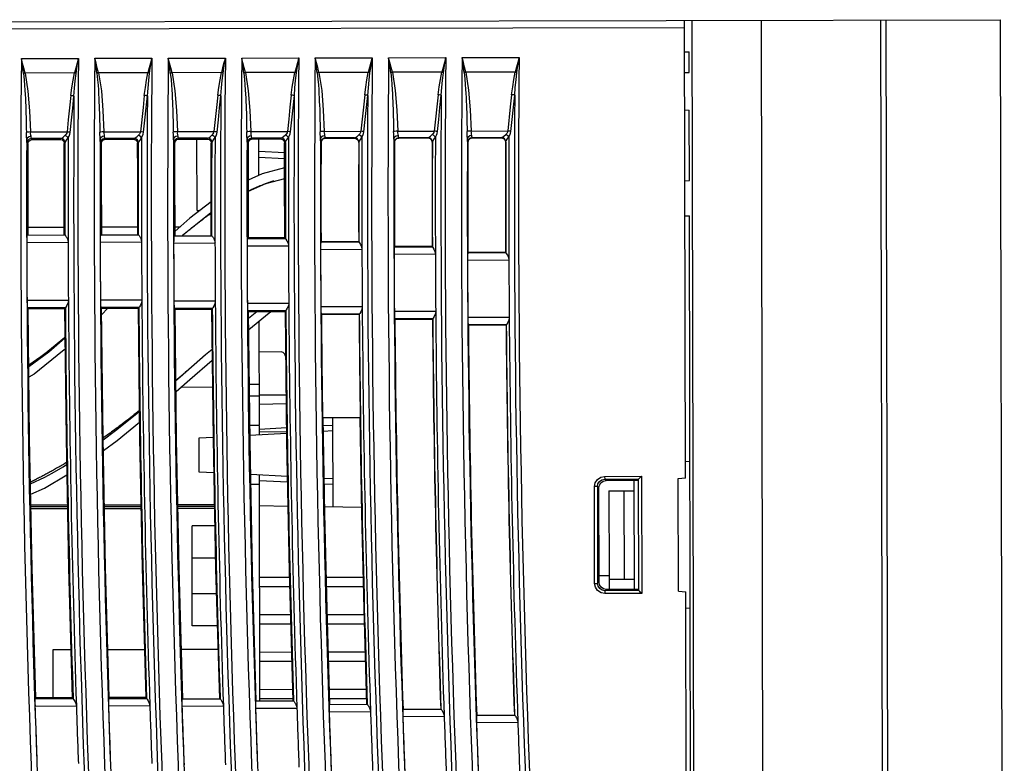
# Model space of a CAD drawing. Extents: x 0 to 420, y 0 to 297.
# Tile 27 of 27: x 284 to 318, y 161 to 186. Entities that reach past the tile are written whole.
import ezdxf

# ---------------------------------------------------------------- set-up
doc = ezdxf.new("R2010")
doc.units = 0
doc.header["$LTSCALE"] = 23.1
doc.layers.get('0').update_dxf_attribs({"linetype": 'CONTINUOUS'})

msp = doc.modelspace()

# ---------------------------------------------------------------- linework, layer by layer
at = {"color": 7, "linetype": 'CONTINUOUS'}
for p, q in [((267.086, 185.883), (317.841, 185.985)), ((307.092, 185.713), (267.087, 185.633)), ((307.123, 170.396), (307.091, 185.963)), ((307.341, 185.964), (307.46, 126.964)), ((309.691, 185.969), (309.81, 126.969)), ((313.759, 185.977), (313.878, 126.977)), ((313.941, 185.977), (314.06, 126.977)), ((317.972, 120.985), (317.841, 185.985)), ((284.516, 184.667), (286.459, 184.671)), ((287.016, 184.672), (288.959, 184.676)), ((289.516, 184.677), (291.459, 184.681)), ((292.016, 184.682), (293.959, 184.686)), ((294.516, 184.687), (296.459, 184.691)), ((297.016, 184.692), (298.959, 184.696)), ((299.516, 184.698), (301.46, 184.701)), ((307.093, 184.894), (307.243, 184.897)), ((307.245, 184.192), (307.243, 184.897)), ((286.323, 184.173), (284.642, 184.17)), ((288.823, 184.179), (287.143, 184.175)), ((291.323, 184.184), (289.643, 184.18)), ((293.823, 184.189), (292.143, 184.185)), ((296.323, 184.194), (294.643, 184.19)), ((298.824, 184.199), (297.143, 184.195)), ((301.324, 184.204), (299.643, 184.2)), ((307.095, 184.184), (307.245, 184.192)), ((307.097, 182.918), (307.247, 182.91)), ((307.252, 180.517), (307.247, 182.91)), ((284.826, 182.167), (286.071, 182.169)), ((287.326, 182.172), (288.571, 182.174)), ((289.826, 182.177), (291.071, 182.179)), ((292.326, 182.182), (293.571, 182.185)), ((294.826, 182.187), (296.071, 182.19)), ((297.326, 182.192), (298.571, 182.195)), ((299.826, 182.197), (301.071, 182.2)), ((284.73, 181.867), (284.709, 181.793)), ((284.709, 181.793), (284.738, 181.764)), ((284.734, 181.755), (284.758, 181.839)), ((284.734, 181.755), (284.735, 180.729)), ((285.856, 181.944), (284.859, 181.942)), ((284.888, 181.913), (284.859, 181.942)), ((284.888, 181.913), (285.827, 181.915)), ((285.856, 181.944), (285.827, 181.915)), ((285.978, 181.765), (286.005, 181.793)), ((287.23, 181.872), (287.209, 181.798)), ((287.209, 181.798), (287.237, 181.77)), ((287.233, 181.761), (287.258, 181.845)), ((287.233, 181.761), (287.234, 180.736)), ((288.356, 181.949), (287.359, 181.947)), ((287.387, 181.919), (287.359, 181.947)), ((287.387, 181.919), (288.328, 181.921)), ((288.356, 181.949), (288.328, 181.921)), ((288.479, 181.771), (288.505, 181.798)), ((289.73, 181.877), (289.709, 181.803)), ((289.709, 181.803), (289.736, 181.776)), ((289.732, 181.767), (289.757, 181.851)), ((289.732, 181.767), (289.733, 180.729)), ((290.856, 181.954), (289.859, 181.952)), ((289.886, 181.925), (289.859, 181.952)), ((289.886, 181.925), (290.829, 181.927)), ((290.494, 179.5), (290.489, 181.927)), ((290.856, 181.954), (290.829, 181.927)), ((290.979, 181.777), (291.005, 181.803)), ((292.23, 181.882), (292.209, 181.808)), ((292.209, 181.808), (292.235, 181.782)), ((292.231, 181.773), (292.256, 181.857)), ((292.231, 181.773), (292.232, 180.709)), ((293.356, 181.959), (292.359, 181.957)), ((292.385, 181.931), (292.359, 181.957)), ((292.385, 181.931), (293.33, 181.933)), ((292.602, 180.692), (292.599, 181.932)), ((293.356, 181.959), (293.33, 181.933)), ((293.48, 181.783), (293.505, 181.808)), ((294.73, 181.887), (294.709, 181.813)), ((294.716, 181.806), (294.709, 181.813)), ((294.716, 181.806), (294.737, 181.881)), ((295.856, 181.964), (294.859, 181.962)), ((294.866, 181.955), (294.859, 181.962)), ((294.866, 181.955), (295.849, 181.957)), ((295.849, 181.957), (295.856, 181.964)), ((295.999, 181.807), (296.005, 181.813)), ((297.23, 181.892), (297.209, 181.818)), ((297.216, 181.811), (297.209, 181.818)), ((297.216, 181.811), (297.237, 181.886)), ((298.356, 181.969), (297.359, 181.967)), ((297.366, 181.96), (297.359, 181.967)), ((297.366, 181.96), (298.349, 181.962)), ((298.349, 181.962), (298.356, 181.969)), ((298.499, 181.812), (298.505, 181.818)), ((299.73, 181.898), (299.709, 181.823)), ((299.717, 181.816), (299.709, 181.823)), ((299.717, 181.816), (299.737, 181.891)), ((300.856, 181.974), (299.859, 181.972)), ((299.866, 181.965), (299.859, 181.972)), ((299.866, 181.965), (300.849, 181.967)), ((300.849, 181.967), (300.856, 181.974)), ((300.999, 181.817), (301.006, 181.823)), ((293.477, 181.453), (292.6, 181.497)), ((292.601, 181.309), (293.477, 181.265)), ((284.735, 180.729), (284.739, 178.661)), ((287.234, 180.736), (287.238, 178.67)), ((289.733, 180.729), (289.737, 178.637)), ((292.232, 180.709), (292.236, 178.565)), ((292.547, 180.299), (292.572, 180.31)), ((292.572, 180.31), (292.597, 180.32)), ((292.597, 180.32), (292.622, 180.331)), ((292.622, 180.331), (292.647, 180.341)), ((292.647, 180.341), (292.671, 180.35)), ((292.671, 180.35), (292.695, 180.36)), ((292.695, 180.36), (292.718, 180.369)), ((292.718, 180.369), (292.741, 180.378)), ((292.741, 180.378), (292.763, 180.387)), ((292.763, 180.387), (292.785, 180.395)), ((292.785, 180.395), (292.806, 180.403)), ((292.806, 180.403), (292.827, 180.411)), ((292.827, 180.411), (292.847, 180.418)), ((292.847, 180.418), (292.867, 180.425)), ((292.867, 180.425), (292.886, 180.432)), ((292.886, 180.432), (292.904, 180.439)), ((292.904, 180.439), (292.928, 180.447)), ((292.928, 180.447), (292.95, 180.455)), ((292.95, 180.455), (292.972, 180.462)), ((292.972, 180.462), (292.993, 180.469)), ((292.993, 180.469), (293.013, 180.476)), ((293.013, 180.476), (293.032, 180.482)), ((293.032, 180.482), (293.05, 180.488)), ((293.05, 180.488), (293.068, 180.494)), ((293.068, 180.494), (293.084, 180.499)), ((293.084, 180.499), (293.1, 180.504)), ((293.1, 180.504), (293.107, 180.506)), ((307.102, 180.509), (307.252, 180.517)), ((292.233, 180.156), (292.254, 180.166)), ((292.254, 180.166), (292.282, 180.179)), ((292.282, 180.179), (292.309, 180.192)), ((292.309, 180.192), (292.336, 180.205)), ((292.336, 180.205), (292.363, 180.217)), ((292.363, 180.217), (292.389, 180.23)), ((292.389, 180.23), (292.416, 180.242)), ((292.416, 180.242), (292.443, 180.254)), ((292.443, 180.254), (292.469, 180.265)), ((292.469, 180.265), (292.495, 180.277)), ((292.495, 180.277), (292.521, 180.288)), ((292.521, 180.288), (292.547, 180.299)), ((290.494, 179.5), (290.598, 179.5)), ((290.809, 179.285), (290.832, 179.302)), ((290.832, 179.302), (290.855, 179.319)), ((290.855, 179.319), (290.878, 179.335)), ((290.878, 179.335), (290.902, 179.352)), ((290.902, 179.352), (290.925, 179.369)), ((290.925, 179.369), (290.949, 179.386)), ((290.949, 179.386), (290.978, 179.406)), ((290.978, 179.42), (290.967, 179.413)), ((307.105, 179.318), (307.255, 179.31)), ((307.308, 152.867), (307.255, 179.31)), ((290.375, 178.955), (290.403, 178.977)), ((290.403, 178.977), (290.431, 178.999)), ((290.431, 178.999), (290.459, 179.021)), ((290.459, 179.021), (290.487, 179.043)), ((290.487, 179.043), (290.516, 179.065)), ((290.516, 179.065), (290.545, 179.088)), ((290.545, 179.088), (290.575, 179.11)), ((290.575, 179.11), (290.605, 179.133)), ((290.605, 179.133), (290.636, 179.157)), ((290.636, 179.157), (290.667, 179.18)), ((290.667, 179.18), (290.699, 179.204)), ((290.699, 179.204), (290.72, 179.22)), ((290.72, 179.22), (290.742, 179.236)), ((290.742, 179.236), (290.764, 179.252)), ((290.764, 179.252), (290.786, 179.269)), ((290.786, 179.269), (290.809, 179.285)), ((284.709, 178.661), (286.003, 178.663)), ((285.978, 178.921), (284.738, 178.918)), ((287.209, 178.67), (288.503, 178.672)), ((288.479, 178.926), (287.237, 178.923)), ((289.709, 178.637), (291.003, 178.639)), ((289.907, 178.929), (289.736, 178.928)), ((289.988, 178.637), (290.015, 178.66)), ((290.015, 178.66), (290.046, 178.686)), ((290.046, 178.686), (290.078, 178.713)), ((290.078, 178.713), (290.104, 178.735)), ((290.104, 178.735), (290.132, 178.758)), ((290.132, 178.758), (290.153, 178.775)), ((290.153, 178.775), (290.183, 178.799)), ((290.183, 178.799), (290.213, 178.825)), ((290.213, 178.825), (290.245, 178.851)), ((290.245, 178.851), (290.27, 178.871)), ((290.27, 178.871), (290.296, 178.891)), ((290.296, 178.891), (290.322, 178.912)), ((290.322, 178.912), (290.348, 178.933)), ((290.348, 178.933), (290.375, 178.955)), ((284.699, 178.411), (286.107, 178.418)), ((287.199, 178.42), (288.607, 178.426)), ((289.699, 178.387), (291.107, 178.394)), ((292.199, 178.29), (293.607, 178.297)), ((292.209, 178.539), (292.234, 178.565)), ((292.209, 178.539), (293.504, 178.542)), ((293.481, 178.567), (292.236, 178.565)), ((293.504, 178.542), (293.479, 178.567)), ((294.709, 178.422), (294.715, 178.428)), ((294.709, 178.422), (296.004, 178.425)), ((295.998, 178.431), (294.715, 178.428)), ((294.7, 178.172), (296.107, 178.179)), ((297.2, 178.013), (298.608, 178.019)), ((297.21, 178.262), (297.216, 178.268)), ((297.21, 178.262), (298.504, 178.265)), ((298.498, 178.271), (297.216, 178.268)), ((299.711, 178.06), (299.716, 178.066)), ((299.711, 178.06), (301.005, 178.062)), ((300.999, 178.068), (299.716, 178.065)), ((299.701, 177.81), (301.109, 177.817)), ((286.116, 176.432), (284.708, 176.433)), ((288.616, 176.441), (287.208, 176.442)), ((291.116, 176.408), (289.709, 176.409)), ((293.617, 176.333), (292.209, 176.334)), ((286.015, 176.186), (284.72, 176.183)), ((284.72, 176.183), (284.748, 176.155)), ((284.748, 176.155), (285.988, 176.158)), ((286.015, 176.186), (285.988, 176.158)), ((288.515, 176.195), (287.22, 176.192)), ((287.22, 176.192), (287.248, 176.165)), ((287.248, 176.165), (288.489, 176.168)), ((287.452, 176.166), (287.25, 175.963)), ((288.515, 176.195), (288.489, 176.168)), ((291.015, 176.162), (289.721, 176.159)), ((289.721, 176.159), (289.747, 176.133)), ((289.747, 176.133), (290.99, 176.136)), ((291.015, 176.162), (290.99, 176.136)), ((293.516, 176.087), (292.221, 176.084)), ((292.221, 176.084), (292.247, 176.059)), ((292.247, 176.059), (293.492, 176.062)), ((292.249, 175.829), (292.534, 176.06)), ((293.516, 176.087), (293.492, 176.062)), ((296.118, 176.215), (294.71, 176.217)), ((296.017, 175.97), (294.722, 175.967)), ((294.722, 175.967), (294.728, 175.961)), ((294.728, 175.962), (296.011, 175.964)), ((296.017, 175.97), (296.011, 175.964)), ((298.619, 176.056), (297.211, 176.057)), ((292.619, 172.184), (292.612, 175.739)), ((298.518, 175.81), (297.224, 175.807)), ((297.224, 175.807), (297.23, 175.801)), ((297.23, 175.802), (298.512, 175.804)), ((298.518, 175.81), (298.512, 175.804)), ((301.121, 175.853), (299.713, 175.854)), ((301.02, 175.607), (299.725, 175.604)), ((299.725, 175.604), (299.731, 175.599)), ((299.731, 175.599), (301.014, 175.601)), ((301.02, 175.607), (301.014, 175.601)), ((285.987, 175.16), (285.289, 174.6)), ((285.999, 175.171), (285.987, 175.16)), ((293.355, 174.683), (292.614, 174.682)), ((285.289, 174.6), (284.77, 174.236)), ((290.099, 173.985), (290.025, 173.922)), ((290.161, 174.037), (290.096, 173.982)), ((290.198, 174.069), (290.147, 174.025)), ((289.775, 173.713), (289.919, 173.838)), ((289.821, 173.749), (289.775, 173.71)), ((289.792, 173.724), (289.785, 173.719)), ((289.895, 173.812), (289.817, 173.746)), ((289.966, 173.872), (289.89, 173.807)), ((289.907, 173.822), (289.895, 173.812)), ((290.034, 173.93), (289.957, 173.864)), ((291.021, 173.481), (289.935, 173.479)), ((292.275, 173.584), (292.616, 173.584)), ((292.617, 173.184), (292.28, 173.184)), ((293.525, 173.212), (292.617, 173.211)), ((288.419, 172.599), (288.359, 172.552)), ((288.48, 172.648), (288.419, 172.599)), ((288.528, 172.686), (288.48, 172.648)), ((292.617, 172.909), (293.528, 172.927)), ((288.012, 172.283), (287.957, 172.241)), ((288.068, 172.326), (288.012, 172.283)), ((288.125, 172.369), (288.068, 172.326)), ((288.182, 172.414), (288.125, 172.369)), ((288.24, 172.459), (288.182, 172.414)), ((288.299, 172.505), (288.24, 172.459)), ((288.359, 172.552), (288.299, 172.505)), ((296.05, 172.441), (294.767, 172.439)), ((295.124, 169.42), (295.118, 172.439)), ((287.537, 171.926), (287.486, 171.889)), ((287.588, 171.963), (287.537, 171.926)), ((287.639, 172.001), (287.588, 171.963)), ((287.691, 172.04), (287.639, 172.001)), ((287.743, 172.079), (287.691, 172.04)), ((287.796, 172.118), (287.743, 172.079)), ((287.849, 172.159), (287.796, 172.118)), ((287.903, 172.199), (287.849, 172.159)), ((287.957, 172.241), (287.903, 172.199)), ((292.619, 172.184), (292.292, 172.184)), ((292.62, 171.871), (292.619, 172.165)), ((292.619, 172.059), (293.538, 172.109)), ((293.54, 171.962), (292.619, 171.961)), ((294.79, 172.177), (295.109, 172.194)), ((294.793, 171.99), (295.119, 172.007)), ((287.336, 171.781), (287.298, 171.753)), ((287.386, 171.816), (287.336, 171.781)), ((287.436, 171.852), (287.386, 171.816)), ((287.486, 171.889), (287.436, 171.852)), ((290.57, 171.76), (291.04, 171.785)), ((290.572, 170.6), (290.57, 171.76)), ((292.296, 171.854), (293.54, 171.921)), ((286.054, 170.926), (286.024, 170.908)), ((307.121, 170.963), (307.271, 170.964)), ((285.495, 170.602), (285.459, 170.581)), ((285.532, 170.622), (285.495, 170.602)), ((285.569, 170.642), (285.532, 170.622)), ((285.605, 170.663), (285.569, 170.642)), ((285.643, 170.684), (285.605, 170.663)), ((285.68, 170.705), (285.643, 170.684)), ((285.717, 170.727), (285.68, 170.705)), ((285.755, 170.748), (285.717, 170.727)), ((285.792, 170.77), (285.755, 170.748)), ((285.83, 170.793), (285.792, 170.77)), ((285.869, 170.815), (285.83, 170.793)), ((285.907, 170.838), (285.869, 170.815)), ((285.946, 170.861), (285.907, 170.838)), ((285.985, 170.884), (285.946, 170.861)), ((286.024, 170.908), (285.985, 170.884)), ((291.064, 170.575), (290.572, 170.6)), ((284.859, 170.271), (284.828, 170.256)), ((284.893, 170.288), (284.859, 170.271)), ((284.927, 170.305), (284.893, 170.288)), ((284.962, 170.322), (284.927, 170.305)), ((284.997, 170.339), (284.962, 170.322)), ((285.031, 170.357), (284.997, 170.339)), ((285.066, 170.374), (285.031, 170.357)), ((285.101, 170.392), (285.066, 170.374)), ((285.136, 170.41), (285.101, 170.392)), ((285.172, 170.428), (285.136, 170.41)), ((285.207, 170.447), (285.172, 170.428)), ((285.243, 170.465), (285.207, 170.447)), ((285.278, 170.484), (285.243, 170.465)), ((285.314, 170.503), (285.278, 170.484)), ((285.35, 170.522), (285.314, 170.503)), ((285.386, 170.542), (285.35, 170.522)), ((285.422, 170.562), (285.386, 170.542)), ((285.459, 170.581), (285.422, 170.562)), ((293.567, 170.449), (292.321, 170.511)), ((292.638, 162.813), (292.622, 170.496)), ((292.623, 170.309), (293.571, 170.261)), ((295.123, 170.37), (294.821, 170.385)), ((304.369, 170.453), (305.622, 170.455)), ((304.369, 170.453), (304.37, 170.353)), ((304.37, 170.353), (305.523, 170.355)), ((304.42, 170.31), (304.37, 170.353)), ((305.523, 170.313), (304.42, 170.31)), ((305.38, 166.608), (305.373, 170.312)), ((305.53, 166.566), (305.523, 170.355)), ((305.622, 170.455), (305.63, 166.466)), ((306.873, 170.384), (307.123, 170.397)), ((306.88, 166.542), (306.873, 170.385)), ((292.327, 170.184), (292.623, 170.184)), ((294.825, 170.198), (295.123, 170.183)), ((304.027, 166.811), (304.02, 170.103)), ((304.12, 170.103), (304.02, 170.103)), ((304.12, 170.103), (304.127, 166.812)), ((304.12, 170.103), (304.171, 170.06)), ((304.177, 166.855), (304.171, 170.06)), ((304.515, 169.958), (305.373, 169.96)), ((304.515, 169.958), (304.52, 167.083)), ((305.023, 169.959), (305.029, 166.959)), ((286.083, 169.471), (284.843, 169.469)), ((286.084, 169.416), (284.844, 169.414)), ((286.085, 169.346), (284.846, 169.344)), ((288.584, 169.476), (287.343, 169.474)), ((288.585, 169.421), (287.344, 169.419)), ((288.587, 169.351), (287.345, 169.349)), ((291.085, 169.481), (289.842, 169.479)), ((291.087, 169.426), (289.843, 169.424)), ((291.088, 169.356), (289.845, 169.354)), ((292.624, 169.459), (293.588, 169.444)), ((294.838, 169.425), (296.086, 169.405)), ((291.1, 168.771), (290.326, 168.77)), ((290.333, 165.37), (290.326, 168.77)), ((291.122, 167.672), (290.328, 167.67)), ((292.629, 167.018), (293.638, 167.02)), ((294.894, 167.023), (296.141, 167.025)), ((304.177, 167.082), (304.529, 167.083)), ((304.53, 166.607), (304.529, 167.083)), ((304.529, 166.958), (305.379, 166.96)), ((292.63, 166.703), (293.647, 166.705)), ((294.902, 166.708), (296.149, 166.71)), ((304.027, 166.811), (304.127, 166.812)), ((304.177, 166.855), (304.127, 166.812)), ((304.377, 166.563), (304.427, 166.606)), ((305.53, 166.566), (304.377, 166.563)), ((304.377, 166.563), (304.377, 166.463)), ((305.53, 166.609), (304.424, 166.606)), ((290.33, 166.47), (291.153, 166.472)), ((305.63, 166.466), (304.377, 166.463)), ((306.88, 166.542), (307.13, 166.53)), ((307.19, 136.646), (307.13, 166.53)), ((307.281, 165.964), (307.131, 165.963)), ((292.632, 165.748), (293.675, 165.75)), ((294.926, 165.753), (296.173, 165.755)), ((291.184, 165.372), (290.333, 165.37)), ((292.633, 165.433), (293.684, 165.435)), ((294.935, 165.438), (296.183, 165.44)), ((286.203, 164.551), (285.584, 164.55)), ((285.584, 164.55), (285.588, 162.918)), ((288.705, 164.556), (287.463, 164.554)), ((291.207, 164.561), (289.963, 164.559)), ((292.634, 164.478), (293.711, 164.48)), ((294.964, 164.483), (296.211, 164.485)), ((292.635, 164.163), (293.72, 164.165)), ((294.973, 164.168), (296.221, 164.17)), ((292.637, 163.208), (293.748, 163.21)), ((295.002, 163.213), (296.25, 163.215)), ((284.982, 162.889), (285.009, 162.917)), ((284.982, 162.889), (286.277, 162.891)), ((286.249, 162.919), (285.009, 162.917)), ((286.277, 162.891), (286.249, 162.919)), ((287.483, 162.898), (287.509, 162.925)), ((287.483, 162.898), (288.778, 162.9)), ((288.751, 162.927), (287.509, 162.925)), ((288.778, 162.9), (288.751, 162.927)), ((289.985, 162.887), (291.28, 162.89)), ((292.638, 162.893), (293.757, 162.895)), ((295.012, 162.898), (296.259, 162.9)), ((284.98, 162.639), (286.388, 162.646)), ((287.481, 162.648), (288.889, 162.655)), ((289.982, 162.637), (291.391, 162.644)), ((292.486, 162.562), (293.894, 162.569)), ((292.489, 162.812), (293.783, 162.815)), ((294.994, 162.695), (296.288, 162.698)), ((294.992, 162.445), (296.4, 162.452)), ((297.498, 162.285), (298.907, 162.292)), ((297.501, 162.535), (298.795, 162.538)), ((300.009, 162.333), (301.304, 162.335)), ((300.007, 162.083), (301.415, 162.089))]:
    msp.add_line(p, q, dxfattribs=at)
for points in [[(284.586, 184.156), (284.563, 184.324), (284.54, 184.495), (284.516, 184.667)], [(284.642, 184.17), (284.601, 184.334), (284.559, 184.5), (284.516, 184.667)], [(286.459, 184.671), (286.412, 184.504), (286.367, 184.338), (286.323, 184.173)], [(286.379, 184.158), (286.405, 184.327), (286.431, 184.498), (286.459, 184.671)], [(287.086, 184.161), (287.064, 184.329), (287.04, 184.5), (287.016, 184.672)], [(287.143, 184.175), (287.101, 184.339), (287.059, 184.505), (287.016, 184.672)], [(288.959, 184.676), (288.912, 184.509), (288.867, 184.343), (288.823, 184.179)], [(288.879, 184.163), (288.905, 184.332), (288.931, 184.503), (288.959, 184.676)], [(289.586, 184.166), (289.564, 184.334), (289.54, 184.505), (289.516, 184.677)], [(289.643, 184.18), (289.602, 184.344), (289.559, 184.51), (289.516, 184.677)], [(291.459, 184.681), (291.412, 184.514), (291.367, 184.348), (291.323, 184.184)], [(291.379, 184.168), (291.405, 184.337), (291.432, 184.508), (291.459, 184.681)], [(292.087, 184.171), (292.064, 184.339), (292.04, 184.51), (292.016, 184.682)], [(292.143, 184.185), (292.102, 184.349), (292.059, 184.515), (292.016, 184.682)], [(293.959, 184.686), (293.913, 184.519), (293.867, 184.353), (293.823, 184.189)], [(293.88, 184.173), (293.905, 184.342), (293.932, 184.513), (293.959, 184.686)], [(294.587, 184.176), (294.564, 184.344), (294.54, 184.515), (294.516, 184.687)], [(294.643, 184.19), (294.602, 184.355), (294.559, 184.52), (294.516, 184.687)], [(296.459, 184.691), (296.413, 184.524), (296.367, 184.358), (296.323, 184.194)], [(296.38, 184.178), (296.405, 184.347), (296.432, 184.518), (296.459, 184.691)], [(297.087, 184.181), (297.064, 184.349), (297.04, 184.52), (297.016, 184.692)], [(297.143, 184.195), (297.102, 184.36), (297.06, 184.525), (297.016, 184.692)], [(298.959, 184.696), (298.913, 184.529), (298.867, 184.363), (298.824, 184.199)], [(298.88, 184.183), (298.905, 184.352), (298.932, 184.523), (298.959, 184.696)], [(299.587, 184.186), (299.564, 184.354), (299.541, 184.525), (299.516, 184.698)], [(299.643, 184.2), (299.602, 184.365), (299.56, 184.531), (299.516, 184.698)], [(301.46, 184.701), (301.413, 184.534), (301.368, 184.368), (301.324, 184.204)], [(301.38, 184.188), (301.406, 184.357), (301.432, 184.528), (301.46, 184.701)], [(284.642, 184.17), (284.623, 184.165), (284.604, 184.161), (284.586, 184.156)], [(284.586, 184.156), (284.609, 183.939), (284.625, 183.752), (284.636, 183.589), (284.644, 183.442), (284.651, 183.308), (284.657, 183.18), (284.663, 183.053), (284.668, 182.926), (284.673, 182.799), (284.676, 182.672), (284.679, 182.545), (284.682, 182.418), (284.684, 182.287), (284.686, 182.153)], [(284.642, 184.17), (284.739, 183.555), (284.792, 182.886), (284.826, 182.167)], [(286.201, 183.404), (286.238, 183.67), (286.277, 183.924), (286.323, 184.173)], [(286.307, 183.388), (286.328, 183.653), (286.351, 183.907), (286.379, 184.158)], [(286.379, 184.158), (286.361, 184.163), (286.342, 184.168), (286.323, 184.173)], [(287.143, 184.175), (287.123, 184.17), (287.104, 184.166), (287.086, 184.161)], [(287.086, 184.161), (287.109, 183.944), (287.125, 183.757), (287.136, 183.594), (287.145, 183.447), (287.151, 183.313), (287.157, 183.185), (287.163, 183.058), (287.168, 182.931), (287.173, 182.804), (287.176, 182.677), (287.179, 182.55), (287.182, 182.423), (287.184, 182.292), (287.186, 182.158)], [(287.143, 184.175), (287.239, 183.56), (287.292, 182.891), (287.326, 182.172)], [(288.701, 183.409), (288.738, 183.675), (288.777, 183.93), (288.823, 184.179)], [(288.807, 183.393), (288.828, 183.658), (288.851, 183.912), (288.879, 184.163)], [(288.879, 184.163), (288.861, 184.168), (288.842, 184.174), (288.823, 184.179)], [(289.643, 184.18), (289.623, 184.175), (289.605, 184.171), (289.586, 184.166)], [(289.586, 184.166), (289.609, 183.949), (289.625, 183.762), (289.636, 183.599), (289.645, 183.452), (289.651, 183.318), (289.657, 183.19), (289.663, 183.063), (289.669, 182.936), (289.673, 182.809), (289.676, 182.682), (289.679, 182.555), (289.682, 182.428), (289.684, 182.297), (289.686, 182.163)], [(289.643, 184.18), (289.739, 183.565), (289.792, 182.896), (289.826, 182.177)], [(291.201, 183.414), (291.238, 183.681), (291.277, 183.935), (291.323, 184.184)], [(291.307, 183.398), (291.328, 183.663), (291.351, 183.917), (291.379, 184.168)], [(291.379, 184.168), (291.361, 184.173), (291.342, 184.179), (291.323, 184.184)], [(292.143, 184.185), (292.124, 184.18), (292.105, 184.176), (292.087, 184.171)], [(292.087, 184.171), (292.109, 183.954), (292.125, 183.767), (292.136, 183.604), (292.145, 183.457), (292.151, 183.323), (292.157, 183.195), (292.164, 183.068), (292.169, 182.941), (292.173, 182.814), (292.176, 182.687), (292.179, 182.561), (292.182, 182.433), (292.184, 182.302), (292.186, 182.168)], [(292.143, 184.185), (292.239, 183.57), (292.292, 182.901), (292.326, 182.182)], [(293.701, 183.419), (293.738, 183.686), (293.777, 183.94), (293.823, 184.189)], [(293.807, 183.403), (293.828, 183.668), (293.851, 183.922), (293.88, 184.173)], [(293.88, 184.173), (293.861, 184.178), (293.842, 184.184), (293.823, 184.189)], [(294.643, 184.19), (294.624, 184.186), (294.605, 184.181), (294.587, 184.176)], [(294.587, 184.176), (294.61, 183.959), (294.625, 183.772), (294.636, 183.609), (294.645, 183.462), (294.651, 183.328), (294.657, 183.2), (294.664, 183.073), (294.669, 182.946), (294.673, 182.819), (294.676, 182.692), (294.679, 182.566), (294.682, 182.438), (294.684, 182.307), (294.686, 182.173)], [(294.643, 184.19), (294.739, 183.575), (294.792, 182.906), (294.826, 182.187)], [(296.201, 183.424), (296.238, 183.691), (296.277, 183.945), (296.323, 184.194)], [(296.308, 183.408), (296.328, 183.673), (296.352, 183.927), (296.38, 184.178)], [(296.38, 184.178), (296.362, 184.183), (296.343, 184.189), (296.323, 184.194)], [(297.143, 184.195), (297.124, 184.191), (297.105, 184.186), (297.087, 184.181)], [(297.087, 184.181), (297.11, 183.964), (297.125, 183.777), (297.137, 183.614), (297.145, 183.467), (297.152, 183.333), (297.157, 183.205), (297.164, 183.078), (297.169, 182.951), (297.173, 182.824), (297.176, 182.697), (297.179, 182.571), (297.182, 182.443), (297.184, 182.312), (297.186, 182.178)], [(297.143, 184.195), (297.239, 183.58), (297.292, 182.911), (297.326, 182.192)], [(298.702, 183.429), (298.739, 183.696), (298.778, 183.95), (298.824, 184.199)], [(298.808, 183.413), (298.828, 183.678), (298.852, 183.932), (298.88, 184.183)], [(298.88, 184.183), (298.862, 184.188), (298.843, 184.194), (298.824, 184.199)], [(299.643, 184.2), (299.624, 184.196), (299.605, 184.191), (299.587, 184.186)], [(299.587, 184.186), (299.61, 183.969), (299.625, 183.782), (299.637, 183.619), (299.645, 183.472), (299.652, 183.338), (299.657, 183.21), (299.664, 183.083), (299.669, 182.956), (299.673, 182.829), (299.676, 182.702), (299.68, 182.576), (299.682, 182.448), (299.684, 182.317), (299.686, 182.183)], [(299.643, 184.2), (299.739, 183.585), (299.792, 182.916), (299.826, 182.197)], [(301.202, 183.434), (301.239, 183.701), (301.278, 183.955), (301.324, 184.204)], [(301.308, 183.418), (301.328, 183.683), (301.352, 183.937), (301.38, 184.188)], [(301.38, 184.188), (301.362, 184.193), (301.343, 184.199), (301.324, 184.204)], [(286.201, 183.404), (286.158, 182.993), (286.114, 182.581), (286.071, 182.169)], [(286.177, 182.154), (286.22, 182.565), (286.264, 182.977), (286.307, 183.388)], [(286.307, 183.388), (286.276, 183.394), (286.24, 183.399), (286.201, 183.404)], [(288.701, 183.409), (288.658, 182.998), (288.571, 182.174)], [(288.677, 182.159), (288.72, 182.57), (288.764, 182.982), (288.807, 183.393)], [(288.807, 183.393), (288.776, 183.399), (288.74, 183.404), (288.701, 183.409)], [(291.201, 183.414), (291.158, 183.003), (291.071, 182.179)], [(291.177, 182.164), (291.22, 182.575), (291.264, 182.987), (291.307, 183.398)], [(291.307, 183.398), (291.277, 183.404), (291.24, 183.409), (291.201, 183.414)], [(293.701, 183.419), (293.658, 183.008), (293.615, 182.597), (293.571, 182.185)], [(293.677, 182.169), (293.72, 182.58), (293.764, 182.992), (293.807, 183.403)], [(293.807, 183.403), (293.777, 183.409), (293.74, 183.414), (293.701, 183.419)], [(296.201, 183.424), (296.158, 183.013), (296.115, 182.602), (296.071, 182.19)], [(296.177, 182.174), (296.22, 182.585), (296.264, 182.997), (296.308, 183.408)], [(296.308, 183.408), (296.277, 183.414), (296.24, 183.419), (296.201, 183.424)], [(298.702, 183.429), (298.658, 183.018), (298.615, 182.607), (298.571, 182.195)], [(298.677, 182.179), (298.721, 182.59), (298.764, 183.002), (298.808, 183.413)], [(298.808, 183.413), (298.777, 183.419), (298.74, 183.424), (298.702, 183.429)], [(301.202, 183.434), (301.158, 183.023), (301.071, 182.2)], [(301.177, 182.184), (301.221, 182.595), (301.264, 183.007), (301.308, 183.418)], [(301.308, 183.418), (301.277, 183.424), (301.24, 183.429), (301.202, 183.434)], [(284.826, 182.167), (284.769, 182.164), (284.718, 182.159), (284.686, 182.153)], [(284.698, 181.916), (284.695, 181.995), (284.691, 182.073), (284.686, 182.153)], [(284.847, 182.019), (284.777, 182.003), (284.721, 181.965), (284.698, 181.916)], [(284.847, 182.019), (284.84, 182.063), (284.832, 182.113), (284.826, 182.167)], [(284.859, 181.942), (284.855, 181.953), (284.851, 181.979), (284.847, 182.019)], [(285.856, 181.944), (285.893, 181.959), (285.941, 181.994), (286.002, 182.053)], [(286.071, 182.169), (286.058, 182.127), (286.035, 182.088), (286.002, 182.053)], [(286.108, 181.967), (286.079, 182), (286.042, 182.029), (286.002, 182.053)], [(286.177, 182.154), (286.146, 182.16), (286.11, 182.165), (286.071, 182.169)], [(286.108, 181.967), (286.142, 182.027), (286.166, 182.09), (286.177, 182.154)], [(287.326, 182.172), (287.269, 182.169), (287.219, 182.164), (287.186, 182.158)], [(287.198, 181.921), (287.195, 182), (287.191, 182.078), (287.186, 182.158)], [(287.348, 182.024), (287.277, 182.008), (287.221, 181.97), (287.198, 181.921)], [(287.348, 182.024), (287.34, 182.069), (287.332, 182.118), (287.326, 182.172)], [(287.359, 181.947), (287.355, 181.958), (287.351, 181.984), (287.348, 182.024)], [(288.356, 181.949), (288.393, 181.964), (288.441, 181.999), (288.502, 182.058)], [(288.571, 182.174), (288.558, 182.132), (288.535, 182.093), (288.502, 182.058)], [(288.608, 181.972), (288.579, 182.005), (288.542, 182.035), (288.502, 182.058)], [(288.677, 182.159), (288.646, 182.165), (288.61, 182.17), (288.571, 182.174)], [(288.608, 181.972), (288.642, 182.032), (288.666, 182.095), (288.677, 182.159)], [(289.826, 182.177), (289.769, 182.174), (289.719, 182.169), (289.686, 182.163)], [(289.698, 181.926), (289.695, 182.005), (289.691, 182.083), (289.686, 182.163)], [(289.848, 182.029), (289.777, 182.013), (289.721, 181.975), (289.698, 181.926)], [(289.848, 182.029), (289.84, 182.074), (289.832, 182.123), (289.826, 182.177)], [(289.859, 181.952), (289.855, 181.963), (289.851, 181.989), (289.848, 182.029)], [(290.856, 181.954), (290.893, 181.969), (290.941, 182.004), (291.002, 182.063)], [(291.071, 182.179), (291.058, 182.137), (291.035, 182.098), (291.002, 182.063)], [(291.108, 181.977), (291.079, 182.01), (291.042, 182.04), (291.002, 182.063)], [(291.005, 181.803), (291.021, 181.843), (291.054, 181.898), (291.108, 181.977)], [(291.177, 182.164), (291.146, 182.17), (291.11, 182.175), (291.071, 182.179)], [(291.108, 181.977), (291.142, 182.037), (291.166, 182.1), (291.177, 182.164)], [(292.326, 182.182), (292.269, 182.179), (292.219, 182.174), (292.186, 182.168)], [(292.198, 181.931), (292.195, 182.011), (292.191, 182.088), (292.186, 182.168)], [(292.348, 182.034), (292.277, 182.018), (292.221, 181.98), (292.198, 181.931)], [(292.348, 182.034), (292.341, 182.079), (292.332, 182.128), (292.326, 182.182)], [(292.359, 181.957), (292.355, 181.968), (292.351, 181.994), (292.348, 182.034)], [(293.356, 181.959), (293.393, 181.974), (293.441, 182.009), (293.502, 182.068)], [(293.571, 182.185), (293.558, 182.142), (293.535, 182.103), (293.502, 182.068)], [(293.608, 181.982), (293.579, 182.015), (293.542, 182.045), (293.502, 182.068)], [(293.505, 181.808), (293.521, 181.848), (293.554, 181.903), (293.608, 181.982)], [(293.677, 182.169), (293.646, 182.175), (293.61, 182.18), (293.571, 182.185)], [(293.608, 181.982), (293.642, 182.042), (293.666, 182.105), (293.677, 182.169)], [(294.826, 182.187), (294.769, 182.184), (294.719, 182.179), (294.686, 182.173)], [(294.698, 181.936), (294.695, 182.016), (294.691, 182.093), (294.686, 182.173)], [(294.848, 182.039), (294.777, 182.023), (294.721, 181.985), (294.698, 181.936)], [(294.848, 182.039), (294.841, 182.084), (294.832, 182.133), (294.826, 182.187)], [(294.86, 181.962), (294.855, 181.973), (294.851, 181.999), (294.848, 182.039)], [(295.856, 181.964), (295.893, 181.979), (295.941, 182.014), (296.002, 182.073)], [(296.071, 182.19), (296.058, 182.147), (296.035, 182.108), (296.002, 182.073)], [(296.108, 181.987), (296.079, 182.02), (296.042, 182.05), (296.002, 182.073)], [(296.005, 181.813), (296.021, 181.853), (296.055, 181.908), (296.108, 181.987)], [(296.177, 182.174), (296.146, 182.18), (296.11, 182.185), (296.071, 182.19)], [(296.108, 181.987), (296.142, 182.047), (296.166, 182.11), (296.177, 182.174)], [(297.326, 182.192), (297.269, 182.189), (297.219, 182.184), (297.186, 182.178)], [(297.198, 181.941), (297.195, 182.021), (297.191, 182.098), (297.186, 182.178)], [(297.348, 182.044), (297.277, 182.028), (297.221, 181.99), (297.198, 181.941)], [(297.348, 182.044), (297.341, 182.089), (297.332, 182.138), (297.326, 182.192)], [(297.36, 181.967), (297.355, 181.978), (297.351, 182.004), (297.348, 182.044)], [(298.356, 181.969), (298.393, 181.984), (298.441, 182.019), (298.502, 182.078)], [(298.571, 182.195), (298.559, 182.152), (298.535, 182.113), (298.502, 182.078)], [(298.608, 181.992), (298.579, 182.025), (298.542, 182.055), (298.502, 182.078)], [(298.505, 181.818), (298.521, 181.858), (298.555, 181.914), (298.608, 181.992)], [(298.677, 182.179), (298.646, 182.185), (298.61, 182.19), (298.571, 182.195)], [(298.608, 181.992), (298.643, 182.052), (298.666, 182.115), (298.677, 182.179)], [(299.826, 182.197), (299.769, 182.194), (299.719, 182.189), (299.686, 182.183)], [(299.698, 181.946), (299.695, 182.026), (299.691, 182.103), (299.686, 182.183)], [(299.848, 182.049), (299.777, 182.034), (299.721, 181.995), (299.698, 181.946)], [(299.848, 182.049), (299.841, 182.094), (299.832, 182.144), (299.826, 182.197)], [(299.86, 181.972), (299.855, 181.983), (299.851, 182.009), (299.848, 182.049)], [(300.856, 181.974), (300.893, 181.989), (300.941, 182.024), (301.002, 182.083)], [(301.071, 182.2), (301.059, 182.157), (301.035, 182.118), (301.002, 182.083)], [(301.108, 181.997), (301.079, 182.03), (301.042, 182.06), (301.002, 182.083)], [(301.006, 181.823), (301.021, 181.863), (301.055, 181.919), (301.108, 181.997)], [(301.177, 182.184), (301.146, 182.19), (301.11, 182.195), (301.071, 182.2)], [(301.108, 181.997), (301.143, 182.057), (301.166, 182.12), (301.177, 182.184)], [(284.709, 181.793), (284.705, 181.81), (284.701, 181.852), (284.698, 181.916)], [(284.86, 181.942), (284.785, 181.922), (284.73, 181.867)], [(284.758, 181.839), (284.813, 181.893), (284.888, 181.913)], [(285.827, 181.915), (285.903, 181.895), (285.957, 181.841), (285.974, 181.774)], [(286.005, 181.793), (285.994, 181.851), (285.962, 181.9), (285.913, 181.932), (285.856, 181.944)], [(285.978, 178.663), (285.974, 180.731), (285.974, 181.774)], [(286.003, 178.663), (286.002, 179.707), (286.003, 180.75), (286.005, 181.793)], [(286.005, 181.793), (286.021, 181.833), (286.054, 181.888), (286.108, 181.967)], [(287.209, 181.798), (287.205, 181.815), (287.201, 181.857), (287.198, 181.921)], [(287.36, 181.947), (287.285, 181.927), (287.23, 181.872)], [(287.258, 181.845), (287.312, 181.899), (287.387, 181.919)], [(288.328, 181.921), (288.404, 181.901), (288.458, 181.847), (288.474, 181.78)], [(288.505, 181.798), (288.494, 181.856), (288.462, 181.905), (288.413, 181.937), (288.356, 181.949)], [(288.479, 178.672), (288.475, 180.738), (288.474, 181.78)], [(288.503, 178.672), (288.502, 179.714), (288.503, 180.756), (288.505, 181.798)], [(288.505, 181.798), (288.521, 181.838), (288.554, 181.893), (288.608, 181.972)], [(289.709, 181.803), (289.705, 181.82), (289.701, 181.862), (289.698, 181.926)], [(289.86, 181.952), (289.785, 181.933), (289.73, 181.877)], [(289.757, 181.851), (289.811, 181.905), (289.886, 181.925)], [(290.829, 181.927), (290.905, 181.907), (290.959, 181.853), (290.975, 181.786)], [(291.005, 181.803), (290.994, 181.861), (290.962, 181.91), (290.913, 181.942), (290.856, 181.954)], [(290.98, 178.639), (290.976, 180.731), (290.975, 181.786)], [(291.003, 178.639), (291.002, 179.694), (291.003, 180.749), (291.005, 181.803)], [(292.209, 181.808), (292.205, 181.825), (292.201, 181.867), (292.198, 181.931)], [(292.36, 181.957), (292.285, 181.938), (292.23, 181.882)], [(292.256, 181.857), (292.31, 181.911), (292.385, 181.931)], [(293.33, 181.933), (293.406, 181.913), (293.46, 181.859), (293.476, 181.792)], [(293.505, 181.808), (293.494, 181.866), (293.462, 181.915), (293.413, 181.948), (293.356, 181.959)], [(293.481, 178.567), (293.477, 180.711), (293.476, 181.792)], [(294.709, 181.813), (294.705, 181.83), (294.701, 181.872), (294.698, 181.936)], [(294.86, 181.962), (294.785, 181.943), (294.73, 181.887)], [(294.737, 181.881), (294.791, 181.935), (294.866, 181.955)], [(295.849, 181.957), (295.925, 181.937), (295.979, 181.882), (295.999, 181.807)], [(296.005, 181.813), (295.994, 181.871), (295.962, 181.92), (295.913, 181.953), (295.856, 181.964)], [(297.209, 181.818), (297.205, 181.835), (297.201, 181.877), (297.198, 181.941)], [(297.36, 181.967), (297.285, 181.948), (297.23, 181.892)], [(297.237, 181.886), (297.291, 181.94), (297.366, 181.96)], [(298.349, 181.962), (298.425, 181.942), (298.479, 181.887), (298.499, 181.812)], [(298.505, 181.818), (298.494, 181.876), (298.462, 181.925), (298.413, 181.958), (298.356, 181.969)], [(299.709, 181.823), (299.705, 181.84), (299.701, 181.882), (299.698, 181.946)], [(299.86, 181.972), (299.785, 181.953), (299.73, 181.898)], [(299.737, 181.891), (299.791, 181.945), (299.866, 181.965)], [(300.849, 181.967), (300.925, 181.947), (300.979, 181.892), (300.999, 181.817)], [(301.006, 181.823), (300.994, 181.881), (300.962, 181.93), (300.914, 181.963), (300.856, 181.974)], [(293.477, 180.952), (292.712, 180.742), (292.232, 180.523)], [(293.477, 180.573), (292.821, 180.406), (292.233, 180.146)], [(290.978, 179.793), (290.249, 179.232), (289.737, 178.778)], [(290.967, 179.413), (290.001, 178.645), (289.993, 178.637)], [(284.709, 178.661), (284.705, 178.641), (284.702, 178.588), (284.699, 178.507), (284.699, 178.411)], [(286.003, 178.663), (286.004, 178.662), (286.013, 178.648)], [(286.013, 178.648), (286.021, 178.636), (286.032, 178.62), (286.044, 178.6), (286.058, 178.576), (286.072, 178.549), (286.084, 178.522), (286.094, 178.494), (286.101, 178.466), (286.105, 178.44), (286.106, 178.418)], [(287.209, 178.67), (287.205, 178.65), (287.202, 178.597), (287.199, 178.516), (287.199, 178.42)], [(288.503, 178.672), (288.504, 178.67), (288.515, 178.655)], [(288.515, 178.655), (288.524, 178.641), (288.536, 178.622), (288.55, 178.599), (288.565, 178.572), (288.579, 178.543), (288.591, 178.513), (288.599, 178.483), (288.604, 178.455), (288.607, 178.426)], [(289.709, 178.637), (289.705, 178.617), (289.702, 178.564), (289.7, 178.483), (289.699, 178.387)], [(291.003, 178.639), (291.004, 178.637), (291.015, 178.622)], [(291.015, 178.622), (291.024, 178.608), (291.036, 178.59), (291.05, 178.566), (291.065, 178.539), (291.079, 178.51), (291.091, 178.48), (291.099, 178.45), (291.105, 178.422), (291.107, 178.394)], [(292.209, 178.539), (292.205, 178.517), (292.202, 178.463), (292.2, 178.384), (292.199, 178.29)], [(293.504, 178.542), (293.52, 178.518), (293.556, 178.459), (293.592, 178.38), (293.607, 178.297)], [(294.709, 178.422), (294.705, 178.4), (294.702, 178.345), (294.7, 178.266), (294.7, 178.172)], [(296.004, 178.425), (296.001, 178.427), (296.001, 178.429), (295.998, 178.431)], [(296.004, 178.425), (296.02, 178.4), (296.056, 178.342), (296.092, 178.263), (296.108, 178.179)], [(297.21, 178.262), (297.206, 178.24), (297.203, 178.186), (297.201, 178.107), (297.2, 178.013)], [(298.504, 178.265), (298.501, 178.267), (298.501, 178.269), (298.498, 178.271)], [(298.504, 178.265), (298.521, 178.241), (298.557, 178.182), (298.593, 178.103), (298.608, 178.019)], [(299.711, 178.06), (299.707, 178.037), (299.703, 177.983), (299.701, 177.904), (299.701, 177.81)], [(301.005, 178.062), (301.002, 178.064), (301.002, 178.066), (300.999, 178.068)], [(301.005, 178.062), (301.022, 178.038), (301.058, 177.98), (301.094, 177.901), (301.109, 177.817)], [(284.708, 176.433), (284.71, 176.339), (284.712, 176.26), (284.716, 176.205), (284.72, 176.183)], [(286.116, 176.432), (286.102, 176.348), (286.067, 176.269), (286.031, 176.21), (286.015, 176.186)], [(287.208, 176.442), (287.21, 176.348), (287.212, 176.269), (287.216, 176.214), (287.22, 176.192)], [(288.616, 176.441), (288.602, 176.358), (288.567, 176.279), (288.532, 176.22), (288.515, 176.195)], [(289.709, 176.409), (289.71, 176.315), (289.713, 176.236), (289.716, 176.181), (289.721, 176.159)], [(291.117, 176.408), (291.102, 176.325), (291.068, 176.246), (291.032, 176.187), (291.015, 176.162)], [(292.209, 176.334), (292.211, 176.24), (292.213, 176.161), (292.217, 176.106), (292.221, 176.084)], [(293.617, 176.333), (293.603, 176.25), (293.568, 176.171), (293.533, 176.112), (293.516, 176.087)], [(285.009, 162.917), (284.885, 167.329), (284.798, 171.742), (284.748, 176.155)], [(285.988, 176.158), (286.038, 171.744), (286.125, 167.331), (286.249, 162.919)], [(287.509, 162.925), (287.385, 167.337), (287.298, 171.751), (287.248, 176.165)], [(288.489, 176.168), (288.539, 171.754), (288.626, 167.34), (288.751, 162.927)], [(290.01, 162.887), (289.885, 167.302), (289.797, 171.717), (289.747, 176.133)], [(290.99, 176.136), (291.041, 171.72), (291.129, 167.304), (291.254, 162.89)], [(292.513, 162.812), (292.387, 167.227), (292.298, 171.643), (292.247, 176.059)], [(292.254, 175.449), (292.951, 176.014), (293.018, 176.061)], [(293.492, 176.062), (293.543, 171.646), (293.632, 167.23), (293.759, 162.815)], [(294.71, 176.217), (294.711, 176.123), (294.714, 176.044), (294.718, 175.989), (294.722, 175.967)], [(296.118, 176.215), (296.104, 176.132), (296.068, 176.053), (296.033, 175.994), (296.017, 175.97)], [(297.211, 176.057), (297.213, 175.963), (297.216, 175.884), (297.219, 175.829), (297.224, 175.807)], [(298.619, 176.056), (298.605, 175.973), (298.57, 175.894), (298.535, 175.835), (298.518, 175.81)], [(299.713, 175.854), (299.714, 175.76), (299.717, 175.681), (299.721, 175.627), (299.725, 175.604)], [(301.121, 175.853), (301.107, 175.77), (301.072, 175.691), (301.037, 175.633), (301.02, 175.607)], [(284.771, 174.191), (285.446, 174.686), (285.999, 175.159)], [(285.999, 175.171), (285.855, 175.049), (285.628, 174.864), (285.402, 174.686)], [(285.402, 174.686), (285.178, 174.517), (284.955, 174.356), (284.77, 174.229)], [(286.003, 174.783), (285.92, 174.706), (284.948, 173.933), (284.775, 173.825)], [(289.919, 173.838), (290.787, 174.597), (291.006, 174.784)], [(293.505, 174.535), (293.484, 174.61), (293.43, 174.664), (293.355, 174.683)], [(289.779, 173.344), (290.248, 173.75), (291.01, 174.41)], [(290.109, 173.993), (290.105, 173.99), (290.1, 173.986)], [(287.299, 171.696), (287.725, 172.01), (288.394, 172.541), (288.529, 172.654)], [(287.306, 171.335), (287.777, 171.674), (288.533, 172.29)], [(295.018, 162.695), (294.92, 165.942), (294.842, 169.19), (294.785, 172.439)], [(296.032, 172.441), (296.09, 169.193), (296.167, 165.945), (296.265, 162.698)], [(284.829, 170.197), (285.31, 170.429), (285.56, 170.563), (285.936, 170.779), (286.055, 170.854)], [(284.836, 169.846), (285.298, 170.048), (286.062, 170.501)], [(304.02, 170.103), (304.046, 170.232), (304.124, 170.348), (304.24, 170.427), (304.369, 170.453)], [(304.12, 170.103), (304.138, 170.197), (304.193, 170.28), (304.275, 170.334), (304.37, 170.353)], [(304.171, 170.06), (304.19, 170.156), (304.244, 170.236), (304.324, 170.29), (304.42, 170.31)], [(305.622, 170.455), (305.554, 170.386), (305.532, 170.364), (305.522, 170.355)], [(304.377, 166.463), (304.248, 166.488), (304.131, 166.566), (304.053, 166.682), (304.027, 166.811)], [(304.377, 166.563), (304.283, 166.581), (304.2, 166.635), (304.145, 166.718), (304.127, 166.812)], [(304.424, 166.606), (304.331, 166.625), (304.251, 166.679), (304.197, 166.759), (304.177, 166.855)], [(305.63, 166.466), (305.593, 166.504), (305.561, 166.535), (305.539, 166.557), (305.53, 166.566)], [(284.982, 162.889), (284.979, 162.867), (284.977, 162.812), (284.977, 162.733), (284.98, 162.639)], [(286.277, 162.891), (286.294, 162.867), (286.332, 162.809), (286.37, 162.73), (286.388, 162.646)], [(287.483, 162.898), (287.48, 162.876), (287.478, 162.821), (287.478, 162.742), (287.481, 162.648)], [(288.778, 162.9), (288.796, 162.875), (288.833, 162.817), (288.871, 162.738), (288.889, 162.655)], [(289.985, 162.887), (289.981, 162.868), (289.98, 162.814), (289.98, 162.734), (289.982, 162.637)], [(291.28, 162.89), (291.281, 162.888), (291.292, 162.873)], [(291.292, 162.873), (291.301, 162.859), (291.314, 162.841), (291.328, 162.818), (291.344, 162.79), (291.359, 162.761), (291.372, 162.731), (291.381, 162.701), (291.388, 162.672), (291.391, 162.644)], [(292.489, 162.812), (292.485, 162.793), (292.484, 162.739), (292.484, 162.659), (292.486, 162.562)], [(293.782, 162.815), (293.787, 162.81), (293.793, 162.802), (293.801, 162.789), (293.813, 162.772), (293.828, 162.75), (293.843, 162.724), (293.859, 162.694), (293.873, 162.663), (293.884, 162.632), (293.891, 162.601), (293.894, 162.569)], [(294.994, 162.695), (294.991, 162.676), (294.989, 162.622), (294.989, 162.542), (294.992, 162.445)], [(296.288, 162.698), (296.292, 162.693), (296.298, 162.684), (296.307, 162.672), (296.319, 162.654), (296.334, 162.631), (296.35, 162.605), (296.366, 162.574), (296.379, 162.543), (296.39, 162.511), (296.397, 162.48), (296.4, 162.452)], [(297.501, 162.535), (297.497, 162.516), (297.496, 162.462), (297.496, 162.382), (297.498, 162.285)], [(298.794, 162.538), (298.799, 162.533), (298.805, 162.525), (298.814, 162.512), (298.826, 162.494), (298.84, 162.472), (298.856, 162.445), (298.872, 162.414), (298.886, 162.383), (298.897, 162.352), (298.904, 162.32), (298.907, 162.292)], [(300.009, 162.333), (300.006, 162.313), (300.004, 162.259), (300.004, 162.179), (300.007, 162.083)], [(301.303, 162.335), (301.307, 162.33), (301.313, 162.322), (301.322, 162.309), (301.334, 162.292), (301.349, 162.269), (301.365, 162.242), (301.381, 162.212), (301.395, 162.18), (301.405, 162.149), (301.412, 162.118), (301.415, 162.089)]]:
    msp.add_lwpolyline(points, dxfattribs=at)
for radius, start, end in [(528.76, 179.48671, 185.23641), (526.817, 179.48439, 185.25535), (526.26, 179.48372, 185.26081), (524.317, 179.48138, 185.27993), (523.76, 179.48071, 185.28544), (521.817, 179.47835, 185.30474), (521.26, 179.47766, 185.3103), (519.317, 179.47528, 185.32979), (518.76, 179.47459, 185.33541), (516.817, 179.47219, 185.35509), (516.26, 179.47149, 185.36076), (514.317, 179.46906, 185.38063), (513.76, 179.46836, 185.38635), (511.817, 179.4659, 185.40642), (526.959, 179.62405, 185.11302), (524.459, 179.62171, 185.1369), (521.959, 179.61935, 185.16101), (519.459, 179.61696, 185.18536), (516.959, 179.61456, 185.20994), (514.459, 179.61212, 185.23476), (511.959, 179.60967, 185.25982), (522.15, 179.77538, 180.16995), (519.65, 179.77375, 180.18046), (517.15, 179.7721, 180.19432), (514.65, 179.77043, 180.21306), (512.15, 179.76875, 180.23677), (528.56, 179.78476, 184.94023), (527.15, 179.77861, 180.16474), (526.06, 179.78319, 184.96322), (524.65, 179.777, 180.16554), (523.56, 179.7816, 184.98643), (521.06, 179.78, 185.00987), (519.752, 179.793, 180.15307), (518.56, 179.77839, 185.03353), (518.541, 179.79278, 180.16603), (517.259, 179.79217, 180.16612), (517.252, 179.79145, 180.16679), (516.06, 179.77675, 185.05742), (516.041, 179.79122, 180.18462), (514.759, 179.7906, 180.18471), (514.752, 179.78988, 180.18539), (513.56, 179.77511, 185.08155), (513.541, 179.78964, 180.20813), (512.259, 179.78902, 180.20828), (512.252, 179.78829, 180.20896), (528.558, 180.16473, 180.37914), (527.15, 180.16444, 180.38028), (526.058, 180.16455, 180.37997), (524.65, 180.16425, 180.38112), (523.558, 180.16894, 180.38539), (522.15, 180.16865, 180.38656), (519.65, 180.18016, 180.39668), (521.058, 180.18042, 180.39548), (518.558, 180.19424, 180.41035), (517.15, 180.19402, 180.41159), (516.058, 180.21292, 180.43007), (514.65, 180.21275, 180.43138), (513.558, 180.23657, 180.45478), (512.15, 180.23646, 180.45616), (527.15, 180.38031, 181.87915), (524.65, 180.38115, 181.88705), (522.15, 180.38656, 181.89745), (519.65, 180.39668, 181.91465), (527.252, 180.40691, 181.85194), (524.752, 180.40787, 181.85979), (522.252, 180.41343, 181.86983), (519.752, 180.42369, 181.88711), (518.541, 180.43853, 180.82784), (517.259, 180.43941, 180.82961), (517.252, 180.43871, 181.90923), (517.15, 180.41159, 181.93719), (514.65, 180.43138, 181.96423), (516.041, 180.45839, 181.93174), (514.759, 180.45933, 181.93626), (514.752, 180.45863, 181.9363), (512.15, 180.45616, 181.99668), (513.541, 180.48324, 181.96377), (512.259, 180.48424, 181.9684), (512.252, 180.48354, 181.96843), (528.558, 181.87471, 182.08683), (527.15, 181.87898, 182.09253), (526.058, 181.88265, 182.09578), (524.65, 181.88696, 182.10153), (523.558, 181.89283, 182.11182), (522.15, 181.89719, 182.11764), (521.058, 181.91016, 182.1302), (519.65, 181.91459, 182.1361), (518.558, 181.93233, 182.15344), (517.15, 181.93684, 182.15943), (516.058, 181.95945, 182.18163), (514.65, 181.96405, 182.18773), (513.558, 181.99161, 182.21488), (512.15, 181.99633, 182.2211)]:
    msp.add_arc((813.254, 179.93), radius, start, end, dxfattribs=at)

doc.saveas('drawing.dxf')
